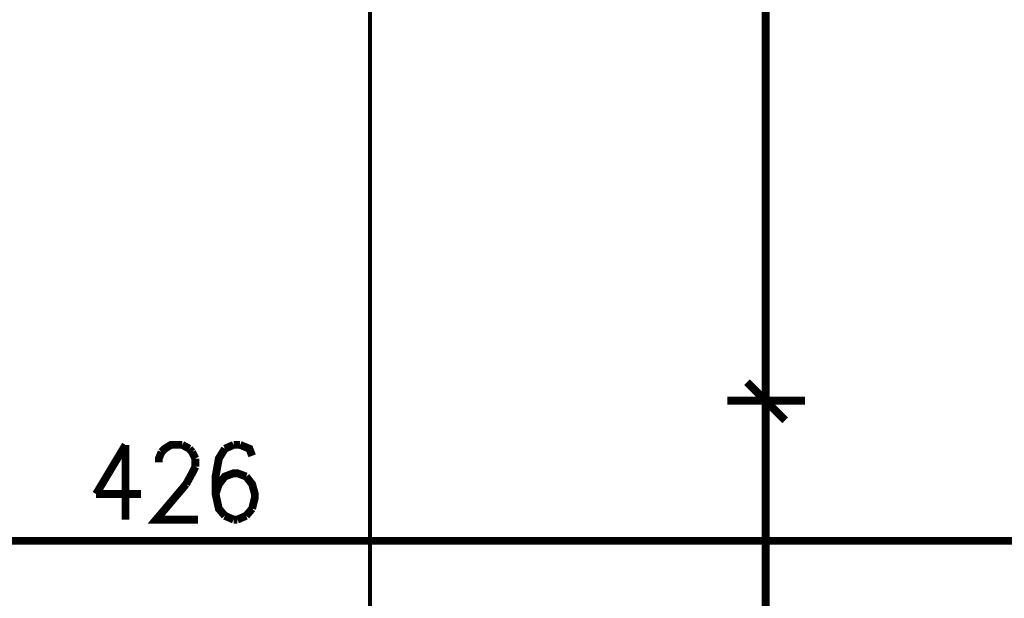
# Model space of a CAD drawing. Header units: millimetres. Extents: x -14047 to 49934, y -21523 to 14989.
# Tile 141 of 256: x 1876 to 2036, y 5964 to 6058. Entities that reach past the tile are written whole.
import ezdxf

# ---------------------------------------------------------------- set-up
doc = ezdxf.new("R2010")
doc.units = ezdxf.units.MM
doc.layers.add('P', color=7, linetype='Continuous')

msp = doc.modelspace()

# ---------------------------------------------------------------- linework, layer by layer
at = {"layer": 'P'}
for points, const_width in [([(1996.959, 5996.771), (1996.959, 6174.987)], 1.27), ([(1933.028, 6136.097), (1933.028, 5918.552)], 0.635), ([(1993.959, 5998.976), (2000.134, 5992.802)], 1.27), ([(2000.134, 5992.802), (1993.959, 5998.976)], 1.27), ([(1996.959, 5998.181), (1996.959, 5993.771)], 1.27), ([(1996.959, 5993.771), (1996.959, 5998.181)], 1.27), ([(1990.785, 5995.976), (2003.308, 5995.976)], 1.27), ([(2003.308, 5995.976), (1990.785, 5995.976)], 1.27), ([(1996.959, 5995.006), (1996.959, 5901.884)], 1.27), ([(1893.523, 5988.832), (1888.759, 5980.898)], 1.27), ([(1893.523, 5988.832), (1893.523, 5976.754)], 1.27), ([(1899.342, 5987.687), (1899.872, 5988.217), (1900.842, 5988.832), (1902.692, 5988.832)], 1.27), ([(1902.692, 5988.832), (1903.837, 5988.217)], 1.27), ([(1910.981, 5988.832), (1909.571, 5988.217)], 1.27), ([(1912.04, 5988.832), (1910.981, 5988.832)], 1.27), ([(1913.98, 5987.067), (1913.54, 5988.217), (1912.04, 5988.832)], 1.27), ([(1898.902, 5986.012), (1898.902, 5986.627), (1899.342, 5987.687)], 1.27), ([(1903.837, 5988.217), (1904.281, 5987.687)], 1.27), ([(1904.281, 5987.687), (1904.811, 5986.627)], 1.27), ([(1909.571, 5988.217), (1908.601, 5986.627), (1908.071, 5983.718), (1908.071, 5980.898), (1908.601, 5978.513), (1909.571, 5977.369)], 1.27), ([(1904.811, 5986.627), (1904.811, 5985.308)], 1.27), ([(1904.811, 5985.308), (1904.281, 5984.248), (1903.312, 5982.483)], 1.27), ([(1913.01, 5983.718), (1911.6, 5984.248), (1910.981, 5984.248), (1909.571, 5983.718), (1908.601, 5982.483)], 1.27), ([(1903.312, 5982.483), (1898.462, 5976.754), (1905.251, 5976.754)], 1.27), ([(1908.601, 5982.483), (1908.071, 5980.898)], 1.27), ([(1913.98, 5978.513), (1914.42, 5980.278), (1914.42, 5980.898), (1913.98, 5982.483), (1913.01, 5983.718)], 1.27), ([(1888.759, 5980.898), (1895.993, 5980.898)], 1.27), ([(1913.01, 5977.369), (1913.98, 5978.513)], 1.27), ([(1909.571, 5977.369), (1910.981, 5976.754)], 1.27), ([(1910.981, 5976.754), (1911.6, 5976.754)], 1.27), ([(1911.6, 5976.754), (1913.01, 5977.369)], 1.27), ([(1689.555, 5973.314), (2113.623, 5973.314)], 1.27)]:
    msp.add_lwpolyline(points, dxfattribs=dict(at, const_width=const_width))

doc.saveas('drawing.dxf')
